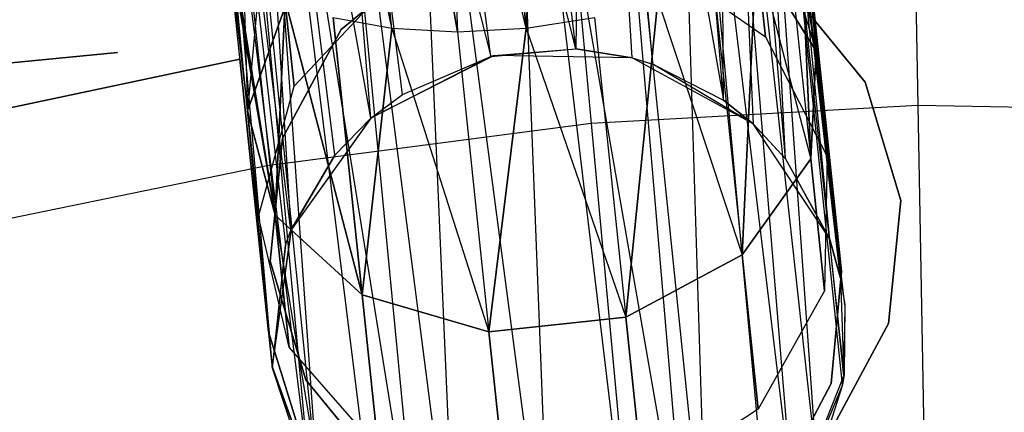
# Model space of a CAD drawing. Extents: x 0.3 to 7.1, y -3.38 to 3.38.
# Tile 169 of 256: x 3.36 to 3.7, y 1.43 to 1.57. Entities that reach past the tile are written whole.
import ezdxf

# ---------------------------------------------------------------- set-up
doc = ezdxf.new("R2010")
doc.units = 0
doc.header["$LTSCALE"] = 2.54
doc.layers.get('0').update_dxf_attribs({"linetype": 'CONTINUOUS'})

# ---------------------------------------------------------------- blocks, each defined once
blk = doc.blocks.new('SINGLES_B_BB_STL')
at = {"color": 0}
for p, q in [((3.48524, 1.56349, 13.86962), (3.41112, 1.926, 13.69941)), ((3.48524, 1.56349, 13.86962), (3.41112, 1.926, 13.69941)), ((3.541, 1.92212, 14.58838), (3.53197, 1.56349, 14.40201)), ((3.541, 1.92212, 14.58838), (3.53197, 1.56349, 14.40201)), ((3.44857, 1.91241, 14.58838), (3.50804, 1.56222, 14.39938)), ((3.48524, 1.56349, 14.39164), (3.44857, 1.91241, 14.58838)), ((3.48524, 1.56349, 14.39164), (3.44857, 1.91241, 14.58838)), ((3.44857, 1.91241, 14.58838), (3.50804, 1.56222, 14.39938)), ((3.53197, 1.56349, 13.85926), (3.44857, 1.91241, 13.67289)), ((3.50804, 1.56222, 13.86189), (3.44857, 1.91241, 13.67289)), ((3.53197, 1.56349, 13.85926), (3.44857, 1.91241, 13.67289)), ((3.50804, 1.56222, 13.86189), (3.44857, 1.91241, 13.67289)), ((3.48524, 1.56349, 13.86962), (3.44857, 1.91241, 13.67289)), ((3.48524, 1.56349, 13.86962), (3.44857, 1.91241, 13.67289)), ((3.53197, 1.56349, 14.40201), (3.49544, 1.911, 14.59795)), ((3.49544, 1.911, 14.59795), (3.50804, 1.56222, 14.39938)), ((3.49544, 1.911, 14.59795), (3.50804, 1.56222, 14.39938)), ((3.53197, 1.56349, 14.40201), (3.49544, 1.911, 14.59795)), ((3.49544, 1.911, 13.66332), (3.53197, 1.56349, 13.85926)), ((3.49544, 1.911, 13.66332), (3.53197, 1.56349, 13.85926)), ((3.54918, 1.5563, 41.76851), (3.51951, 1.81504, 41.6531)), ((3.54918, 1.5563, 41.76851), (3.51951, 1.81504, 41.6531)), ((3.55205, 1.81378, 41.6439), (3.54918, 1.5563, 41.76851)), ((3.55205, 1.81378, 41.6439), (3.54918, 1.5563, 41.76851)), ((3.55205, 1.81378, 41.6439), (3.60043, 1.53849, 41.75264)), ((3.5688, 1.55315, 41.76495), (3.55205, 1.81378, 41.6439)), ((3.5688, 1.55315, 41.76495), (3.55205, 1.81378, 41.6439)), ((3.57591, 1.55098, 41.76296), (3.55205, 1.81378, 41.6439)), ((3.57591, 1.55098, 41.76296), (3.55205, 1.81378, 41.6439)), ((3.55205, 1.81378, 41.6439), (3.60043, 1.53849, 41.75264)), ((3.51968, 1.55367, 41.76883), (3.48553, 1.81096, 41.65211)), ((3.51968, 1.55367, 41.76883), (3.48553, 1.81096, 41.65211)), ((3.54918, 1.5563, 41.76851), (3.48553, 1.81096, 41.65211)), ((3.54918, 1.5563, 41.76851), (3.48553, 1.81096, 41.65211)), ((3.60043, 1.53849, 41.75264), (3.57846, 1.80789, 41.62686)), ((3.60043, 1.53849, 41.75264), (3.57846, 1.80789, 41.62686)), ((3.45561, 1.80243, 41.64151), (3.51968, 1.55367, 41.76883)), ((3.47794, 1.53223, 41.75718), (3.45561, 1.80243, 41.64151)), ((3.47794, 1.53223, 41.75718), (3.45561, 1.80243, 41.64151)), ((3.48894, 1.54046, 41.76202), (3.45561, 1.80243, 41.64151)), ((3.48894, 1.54046, 41.76202), (3.45561, 1.80243, 41.64151)), ((3.45561, 1.80243, 41.64151), (3.51968, 1.55367, 41.76883)), ((3.60043, 1.53849, 41.75264), (3.59861, 1.79749, 41.60224)), ((3.61088, 1.53011, 41.74614), (3.59861, 1.79749, 41.60224)), ((3.60043, 1.53849, 41.75264), (3.59861, 1.79749, 41.60224)), ((3.61088, 1.53011, 41.74614), (3.59861, 1.79749, 41.60224)), ((3.62197, 1.5181, 41.73706), (3.59861, 1.79749, 41.60224)), ((3.62197, 1.5181, 41.73706), (3.59861, 1.79749, 41.60224)), ((3.46551, 1.51942, 41.74929), (3.43171, 1.79037, 41.62273)), ((3.43171, 1.79037, 41.62273), (3.45025, 1.49331, 41.73241)), ((3.46551, 1.51942, 41.74929), (3.43171, 1.79037, 41.62273)), ((3.47794, 1.53223, 41.75718), (3.43171, 1.79037, 41.62273)), ((3.47794, 1.53223, 41.75718), (3.43171, 1.79037, 41.62273)), ((3.43171, 1.79037, 41.62273), (3.45025, 1.49331, 41.73241)), ((3.60891, 1.78382, 41.57321), (3.64115, 1.4767, 41.70694)), ((3.62197, 1.5181, 41.73706), (3.60891, 1.78382, 41.57321)), ((3.62197, 1.5181, 41.73706), (3.60891, 1.78382, 41.57321)), ((3.6374, 1.4901, 41.71655), (3.60891, 1.78382, 41.57321)), ((3.6374, 1.4901, 41.71655), (3.60891, 1.78382, 41.57321)), ((3.60891, 1.78382, 41.57321), (3.64115, 1.4767, 41.70694)), ((3.41548, 1.77496, 41.59578), (3.44838, 1.4882, 41.72901)), ((3.45025, 1.49331, 41.73241), (3.41548, 1.77496, 41.59578)), ((3.44382, 1.44549, 41.69962), (3.41548, 1.77496, 41.59578)), ((3.44382, 1.44549, 41.69962), (3.41548, 1.77496, 41.59578)), ((3.41548, 1.77496, 41.59578), (3.44838, 1.4882, 41.72901)), ((3.45025, 1.49331, 41.73241), (3.41548, 1.77496, 41.59578)), ((3.60752, 1.76737, 41.54115), (3.63284, 1.41211, 41.66237)), ((3.64115, 1.4767, 41.70694), (3.60752, 1.76737, 41.54115)), ((3.64261, 1.46746, 41.70038), (3.60752, 1.76737, 41.54115)), ((3.64115, 1.4767, 41.70694), (3.60752, 1.76737, 41.54115)), ((3.64232, 1.44315, 41.68339), (3.60752, 1.76737, 41.54115)), ((3.64261, 1.46746, 41.70038), (3.60752, 1.76737, 41.54115)), ((3.64232, 1.44315, 41.68339), (3.60752, 1.76737, 41.54115)), ((3.6418, 1.4397, 41.68102), (3.60752, 1.76737, 41.54115)), ((3.6418, 1.4397, 41.68102), (3.60752, 1.76737, 41.54115)), ((3.60752, 1.76737, 41.54115), (3.63284, 1.41211, 41.66237)), ((3.44382, 1.44549, 41.69962), (3.4109, 1.75869, 41.56472)), ((3.44382, 1.44549, 41.69962), (3.4109, 1.75869, 41.56472)), ((3.63284, 1.41211, 41.66237), (3.59542, 1.7527, 41.51479)), ((3.63284, 1.41211, 41.66237), (3.59542, 1.7527, 41.51479)), ((3.62471, 1.39852, 41.65345), (3.59542, 1.7527, 41.51479)), ((3.62471, 1.39852, 41.65345), (3.59542, 1.7527, 41.51479)), ((3.45701, 1.4058, 41.67088), (3.41433, 1.74914, 41.54523)), ((3.45701, 1.4058, 41.67088), (3.41433, 1.74914, 41.54523)), ((3.44382, 1.44549, 41.69962), (3.41433, 1.74914, 41.54523)), ((3.44382, 1.44549, 41.69962), (3.41433, 1.74914, 41.54523)), ((3.58303, 1.74424, 41.50071), (3.59462, 1.3707, 41.6362)), ((3.62471, 1.39852, 41.65345), (3.58303, 1.74424, 41.50071)), ((3.62471, 1.39852, 41.65345), (3.58303, 1.74424, 41.50071)), ((3.61593, 1.38782, 41.64662), (3.58303, 1.74424, 41.50071)), ((3.61593, 1.38782, 41.64662), (3.58303, 1.74424, 41.50071)), ((3.58303, 1.74424, 41.50071), (3.59462, 1.3707, 41.6362)), ((3.45994, 1.40112, 41.66739), (3.42624, 1.73788, 41.52061)), ((3.45994, 1.40112, 41.66739), (3.42624, 1.73788, 41.52061)), ((3.45701, 1.4058, 41.67088), (3.42624, 1.73788, 41.52061)), ((3.45701, 1.4058, 41.67088), (3.42624, 1.73788, 41.52061)), ((3.49511, 1.36881, 41.6422), (3.43649, 1.73259, 41.50809)), ((3.48039, 1.37868, 41.65019), (3.43649, 1.73259, 41.50809)), ((3.49511, 1.36881, 41.6422), (3.43649, 1.73259, 41.50809)), ((3.48039, 1.37868, 41.65019), (3.43649, 1.73259, 41.50809)), ((3.45994, 1.40112, 41.66739), (3.43649, 1.73259, 41.50809)), ((3.45994, 1.40112, 41.66739), (3.43649, 1.73259, 41.50809)), ((3.59462, 1.3707, 41.6362), (3.55714, 1.73305, 41.48405)), ((3.59462, 1.3707, 41.6362), (3.55714, 1.73305, 41.48405)), ((3.58834, 1.36723, 41.63424), (3.55714, 1.73305, 41.48405)), ((3.58834, 1.36723, 41.63424), (3.55714, 1.73305, 41.48405)), ((3.50766, 1.36301, 41.63722), (3.46093, 1.72568, 41.48944)), ((3.50766, 1.36301, 41.63722), (3.46093, 1.72568, 41.48944)), ((3.49511, 1.36881, 41.6422), (3.46093, 1.72568, 41.48944)), ((3.49511, 1.36881, 41.6422), (3.46093, 1.72568, 41.48944)), ((3.5261, 1.72571, 41.47603), (3.54053, 1.35651, 41.63025)), ((3.58834, 1.36723, 41.63424), (3.5261, 1.72571, 41.47603)), ((3.58834, 1.36723, 41.63424), (3.5261, 1.72571, 41.47603)), ((3.5698, 1.36007, 41.63059), (3.5261, 1.72571, 41.47603)), ((3.5698, 1.36007, 41.63059), (3.5261, 1.72571, 41.47603)), ((3.5261, 1.72571, 41.47603), (3.54053, 1.35651, 41.63025)), ((3.54053, 1.35651, 41.63025), (3.49208, 1.72307, 41.47787)), ((3.54053, 1.35651, 41.63025), (3.49208, 1.72307, 41.47787)), ((3.50766, 1.36301, 41.63722), (3.49208, 1.72307, 41.47787)), ((3.50766, 1.36301, 41.63722), (3.49208, 1.72307, 41.47787)), ((3.66536, 1.6737, 5.06027), (3.6679, 1.53669, 5.19861)), ((3.66536, 1.6737, 5.06027), (3.6679, 1.53669, 5.19861)), ((3.54184, 1.66684, 5.06027), (3.55449, 1.5304, 5.19861)), ((3.54184, 1.66684, 5.06027), (3.55449, 1.5304, 5.19861)), ((3.41916, 1.65088, 5.06027), (3.44185, 1.51575, 5.19861)), ((3.41916, 1.65088, 5.06027), (3.44185, 1.51575, 5.19861)), ((3.60683, 1.63858, 14.26016), (3.63262, 1.55551, 14.24855)), ((3.60683, 1.63858, 14.26016), (3.63262, 1.55551, 14.24855)), ((3.63262, 1.55551, 14.01272), (3.61892, 1.6307, 13.9818)), ((3.61892, 1.6307, 14.27947), (3.63262, 1.55551, 14.24855)), ((3.63262, 1.55551, 14.01272), (3.61892, 1.6307, 13.9818)), ((3.61892, 1.6307, 14.27947), (3.63262, 1.55551, 14.24855)), ((3.44313, 1.62137, 14.0011), (3.43517, 1.53476, 14.01272)), ((3.44313, 1.62137, 14.0011), (3.43517, 1.53476, 14.01272)), ((3.6257, 1.62138, 14.30065), (3.63262, 1.55551, 14.24855)), ((3.6257, 1.62138, 13.96062), (3.63262, 1.55551, 14.01272)), ((3.6257, 1.62138, 13.96062), (3.63262, 1.55551, 14.01272)), ((3.6257, 1.62138, 14.30065), (3.63262, 1.55551, 14.24855)), ((3.43294, 1.61115, 13.9818), (3.43517, 1.53476, 14.01272)), ((3.43294, 1.61115, 13.9818), (3.43517, 1.53476, 14.01272)), ((3.43294, 1.61115, 14.27947), (3.43517, 1.53476, 14.24855)), ((3.43294, 1.61115, 14.27947), (3.43517, 1.53476, 14.24855)), ((3.62678, 1.61116, 14.32245), (3.63262, 1.55551, 14.24855)), ((3.63075, 1.51812, 13.9829), (3.62678, 1.61116, 13.93882)), ((3.62678, 1.61116, 13.93882), (3.63262, 1.55551, 14.01272)), ((3.62678, 1.61116, 13.93882), (3.63262, 1.55551, 14.01272)), ((3.62678, 1.61116, 14.32245), (3.63262, 1.55551, 14.24855)), ((3.62678, 1.61116, 14.32245), (3.63075, 1.51812, 14.27836)), ((3.63075, 1.51812, 13.9829), (3.62678, 1.61116, 13.93882)), ((3.62678, 1.61116, 14.32245), (3.63075, 1.51812, 14.27836)), ((3.42825, 1.60062, 14.30065), (3.43517, 1.53476, 14.24855)), ((3.42825, 1.60062, 13.96062), (3.43517, 1.53476, 14.01272)), ((3.42825, 1.60062, 13.96062), (3.43517, 1.53476, 14.01272)), ((3.42825, 1.60062, 13.96062), (3.44478, 1.49857, 13.9829)), ((3.42825, 1.60062, 13.96062), (3.44478, 1.49857, 13.9829)), ((3.42825, 1.60062, 14.30065), (3.43517, 1.53476, 14.24855)), ((3.62208, 1.60063, 13.91764), (3.63075, 1.51812, 13.9829)), ((3.62208, 1.60063, 13.91764), (3.63075, 1.51812, 13.9829)), ((3.62208, 1.60063, 14.34362), (3.63075, 1.51812, 14.27836)), ((3.62208, 1.60063, 14.34362), (3.63075, 1.51812, 14.27836)), ((3.42806, 1.59544, 14.31155), (3.43517, 1.53476, 14.24855)), ((3.42806, 1.59544, 14.31155), (3.44478, 1.49857, 14.27836)), ((3.42806, 1.59544, 14.31155), (3.44478, 1.49857, 14.27836)), ((3.42806, 1.59544, 14.31155), (3.43517, 1.53476, 14.24855)), ((3.42806, 1.59544, 13.94972), (3.44478, 1.49857, 13.9829)), ((3.42806, 1.59544, 13.94972), (3.44478, 1.49857, 13.9829)), ((3.44478, 1.49857, 13.9829), (3.42932, 1.5904, 13.93882)), ((3.42932, 1.5904, 14.32245), (3.44478, 1.49857, 14.27836)), ((3.42932, 1.5904, 14.32245), (3.44478, 1.49857, 14.27836)), ((3.44478, 1.49857, 13.9829), (3.42932, 1.5904, 13.93882)), ((3.46765, 1.56306, 41.9), (3.50089, 1.59022, 41.9)), ((3.50089, 1.59022, 41.7), (3.46765, 1.56306, 41.7)), ((3.50089, 1.59022, 41.7), (3.46765, 1.56306, 41.7)), ((3.46765, 1.56306, 41.9), (3.50089, 1.59022, 41.9)), ((3.60692, 1.48477, 13.95819), (3.61189, 1.59041, 13.89833)), ((3.61189, 1.59041, 14.36293), (3.60692, 1.48477, 14.30308)), ((3.60692, 1.48477, 13.95819), (3.61189, 1.59041, 13.89833)), ((3.61189, 1.59041, 14.36293), (3.60692, 1.48477, 14.30308)), ((3.61189, 1.59041, 13.89833), (3.63075, 1.51812, 13.9829)), ((3.61189, 1.59041, 13.89833), (3.63075, 1.51812, 13.9829)), ((3.61189, 1.59041, 14.36293), (3.63075, 1.51812, 14.27836)), ((3.61189, 1.59041, 14.36293), (3.63075, 1.51812, 14.27836)), ((3.57617, 1.58752, 14.10565), (3.61503, 1.5605, 14.09854)), ((3.57617, 1.58752, 14.15562), (3.61503, 1.5605, 14.16273)), ((3.57617, 1.58752, 14.10565), (3.61503, 1.5605, 14.09854)), ((3.57617, 1.58752, 14.15562), (3.61503, 1.5605, 14.16273)), ((3.6121, 1.5884, 14.04079), (3.63262, 1.55551, 14.01272)), ((3.63262, 1.55551, 14.24855), (3.6121, 1.5884, 14.22048)), ((3.61503, 1.5605, 14.09854), (3.6121, 1.5884, 14.04079)), ((3.61503, 1.5605, 14.09854), (3.6121, 1.5884, 14.04079)), ((3.6121, 1.5884, 14.04079), (3.63262, 1.55551, 14.01272)), ((3.6121, 1.5884, 14.22048), (3.61503, 1.5605, 14.16273)), ((3.6121, 1.5884, 14.22048), (3.61503, 1.5605, 14.16273)), ((3.63262, 1.55551, 14.24855), (3.6121, 1.5884, 14.22048)), ((3.4361, 1.58108, 13.91764), (3.44478, 1.49857, 13.9829)), ((3.4361, 1.58108, 13.91764), (3.44478, 1.49857, 13.9829)), ((3.4361, 1.58108, 14.34362), (3.44478, 1.49857, 14.27836)), ((3.4361, 1.58108, 14.34362), (3.44478, 1.49857, 14.27836)), ((3.5968, 1.58109, 13.88201), (3.60692, 1.48477, 13.95819)), ((3.5968, 1.58109, 13.88201), (3.60692, 1.48477, 13.95819)), ((3.5968, 1.58109, 14.37926), (3.60692, 1.48477, 14.30308)), ((3.5968, 1.58109, 14.37926), (3.60692, 1.48477, 14.30308)), ((3.45134, 1.5433, 14.09854), (3.48374, 1.57781, 14.10565)), ((3.45134, 1.5433, 14.16273), (3.48374, 1.57781, 14.15562)), ((3.45134, 1.5433, 14.09854), (3.48374, 1.57781, 14.10565)), ((3.45134, 1.5433, 14.16273), (3.48374, 1.57781, 14.15562)), ((3.6225, 1.57797, 41.9), (3.64965, 1.54474, 41.9)), ((3.64965, 1.54474, 41.7), (3.6225, 1.57797, 41.7)), ((3.64965, 1.54474, 41.7), (3.6225, 1.57797, 41.7)), ((3.6225, 1.57797, 41.9), (3.64965, 1.54474, 41.9)), ((3.4482, 1.5732, 13.89833), (3.44478, 1.49857, 13.9829)), ((3.4482, 1.5732, 13.89833), (3.44478, 1.49857, 13.9829)), ((3.44478, 1.49857, 14.27836), (3.4482, 1.5732, 14.36293)), ((3.44478, 1.49857, 14.27836), (3.4482, 1.5732, 14.36293)), ((3.4482, 1.5732, 13.89833), (3.47502, 1.47091, 13.95819)), ((3.4482, 1.5732, 13.89833), (3.47502, 1.47091, 13.95819)), ((3.47502, 1.47091, 14.30308), (3.4482, 1.5732, 14.36293)), ((3.47502, 1.47091, 14.30308), (3.4482, 1.5732, 14.36293)), ((3.56658, 1.46311, 13.94423), (3.57768, 1.57321, 13.86962)), ((3.57768, 1.57321, 14.39164), (3.56658, 1.46311, 14.31703)), ((3.56658, 1.46311, 13.94423), (3.57768, 1.57321, 13.86962)), ((3.57768, 1.57321, 14.39164), (3.56658, 1.46311, 14.31703)), ((3.57768, 1.57321, 13.86962), (3.60692, 1.48477, 13.95819)), ((3.57768, 1.57321, 13.86962), (3.60692, 1.48477, 13.95819)), ((3.57768, 1.57321, 14.39164), (3.60692, 1.48477, 14.30308)), ((3.57768, 1.57321, 14.39164), (3.60692, 1.48477, 14.30308)), ((3.63145, 1.57366, 14.22658), (3.6414, 1.47903, 14.22658)), ((3.6414, 1.47903, 14.02658), (3.63145, 1.57366, 14.02658)), ((3.63145, 1.57366, 14.22658), (3.6414, 1.47903, 14.22658)), ((3.6414, 1.47903, 14.02658), (3.63145, 1.57366, 14.02658)), ((3.43517, 1.53476, 14.01272), (3.44841, 1.57119, 14.04079)), ((3.44841, 1.57119, 14.22048), (3.43517, 1.53476, 14.24855)), ((3.43517, 1.53476, 14.01272), (3.44841, 1.57119, 14.04079)), ((3.44841, 1.57119, 14.22048), (3.43517, 1.53476, 14.24855)), ((3.45134, 1.5433, 14.09854), (3.44841, 1.57119, 14.04079)), ((3.45134, 1.5433, 14.09854), (3.44841, 1.57119, 14.04079)), ((3.44841, 1.57119, 14.22048), (3.45134, 1.5433, 14.16273)), ((3.44841, 1.57119, 14.22048), (3.45134, 1.5433, 14.16273)), ((3.4649, 1.56722, 14.37926), (3.48524, 1.56349, 14.39164)), ((3.4649, 1.56722, 13.88201), (3.47502, 1.47091, 13.95819)), ((3.4649, 1.56722, 13.88201), (3.47502, 1.47091, 13.95819)), ((3.4649, 1.56722, 13.88201), (3.48524, 1.56349, 13.86962)), ((3.47502, 1.47091, 14.30308), (3.4649, 1.56722, 14.37926)), ((3.47502, 1.47091, 14.30308), (3.4649, 1.56722, 14.37926)), ((3.4649, 1.56722, 14.37926), (3.48524, 1.56349, 14.39164)), ((3.4649, 1.56722, 13.88201), (3.48524, 1.56349, 13.86962)), ((3.53197, 1.56349, 14.40201), (3.55564, 1.56723, 14.39938)), ((3.53197, 1.56349, 13.85926), (3.55564, 1.56723, 13.86189)), ((3.53197, 1.56349, 14.40201), (3.55564, 1.56723, 14.39938)), ((3.53197, 1.56349, 13.85926), (3.55564, 1.56723, 13.86189)), ((3.55564, 1.56723, 13.86189), (3.56658, 1.46311, 13.94423)), ((3.55564, 1.56723, 13.86189), (3.56658, 1.46311, 13.94423)), ((3.55564, 1.56723, 14.39938), (3.56658, 1.46311, 14.31703)), ((3.55564, 1.56723, 14.39938), (3.56658, 1.46311, 14.31703)), ((3.44734, 1.52526, 41.9), (3.46765, 1.56306, 41.9)), ((3.46765, 1.56306, 41.7), (3.44734, 1.52526, 41.7)), ((3.46765, 1.56306, 41.7), (3.44734, 1.52526, 41.7)), ((3.44734, 1.52526, 41.9), (3.46765, 1.56306, 41.9)), ((3.46765, 1.56306, 41.7), (3.46765, 1.56306, 41.9)), ((3.46765, 1.56306, 41.7), (3.46765, 1.56306, 41.9)), ((3.47502, 1.47091, 13.95819), (3.48524, 1.56349, 13.86962)), ((3.48524, 1.56349, 14.39164), (3.47502, 1.47091, 14.30308)), ((3.47502, 1.47091, 13.95819), (3.48524, 1.56349, 13.86962)), ((3.48524, 1.56349, 14.39164), (3.47502, 1.47091, 14.30308)), ((3.48524, 1.56349, 14.39164), (3.50804, 1.56222, 14.39938)), ((3.48524, 1.56349, 13.86962), (3.51898, 1.45811, 13.94423)), ((3.48524, 1.56349, 13.86962), (3.51898, 1.45811, 13.94423)), ((3.48524, 1.56349, 13.86962), (3.50804, 1.56222, 13.86189)), ((3.48524, 1.56349, 14.39164), (3.50804, 1.56222, 14.39938)), ((3.48524, 1.56349, 14.39164), (3.51898, 1.45811, 14.31703)), ((3.48524, 1.56349, 14.39164), (3.51898, 1.45811, 14.31703)), ((3.48524, 1.56349, 13.86962), (3.50804, 1.56222, 13.86189)), ((3.50804, 1.56222, 14.39938), (3.53197, 1.56349, 14.40201)), ((3.50804, 1.56222, 13.86189), (3.53197, 1.56349, 13.85926)), ((3.50804, 1.56222, 14.39938), (3.53197, 1.56349, 14.40201)), ((3.50804, 1.56222, 13.86189), (3.53197, 1.56349, 13.85926)), ((3.51898, 1.45811, 13.94423), (3.53197, 1.56349, 13.85926)), ((3.53197, 1.56349, 14.40201), (3.51898, 1.45811, 14.31703)), ((3.51898, 1.45811, 13.94423), (3.53197, 1.56349, 13.85926)), ((3.53197, 1.56349, 14.40201), (3.51898, 1.45811, 14.31703)), ((3.53197, 1.56349, 13.85926), (3.56658, 1.46311, 13.94423)), ((3.53197, 1.56349, 13.85926), (3.56658, 1.46311, 13.94423)), ((3.53197, 1.56349, 14.40201), (3.56658, 1.46311, 14.31703)), ((3.53197, 1.56349, 14.40201), (3.56658, 1.46311, 14.31703)), ((3.50804, 1.56222, 13.86189), (3.51898, 1.45811, 13.94423)), ((3.50804, 1.56222, 13.86189), (3.51898, 1.45811, 13.94423)), ((3.50804, 1.56222, 14.39938), (3.51898, 1.45811, 14.31703)), ((3.50804, 1.56222, 14.39938), (3.51898, 1.45811, 14.31703)), ((3.61503, 1.5605, 14.09854), (3.63647, 1.5189, 14.08851)), ((3.61503, 1.5605, 14.16273), (3.61503, 1.5605, 14.09854)), ((3.61503, 1.5605, 14.16273), (3.61503, 1.5605, 14.09854)), ((3.61503, 1.5605, 14.16273), (3.63647, 1.5189, 14.17276)), ((3.61503, 1.5605, 14.09854), (3.63647, 1.5189, 14.08851)), ((3.61503, 1.5605, 14.16273), (3.63647, 1.5189, 14.17276)), ((3.51968, 1.55367, 41.76883), (3.54918, 1.5563, 41.76851)), ((3.51968, 1.55367, 41.76883), (3.54918, 1.5563, 41.76851)), ((3.52085, 1.55394, 41.90698), (3.54918, 1.5563, 41.76851)), ((3.52085, 1.55394, 41.90698), (3.54918, 1.5563, 41.76851)), ((3.54918, 1.5563, 41.76851), (3.5688, 1.55315, 41.76495)), ((3.56871, 1.55317, 41.90698), (3.54918, 1.5563, 41.76851)), ((3.56871, 1.55317, 41.90698), (3.54918, 1.5563, 41.76851)), ((3.54918, 1.5563, 41.76851), (3.5688, 1.55315, 41.76495)), ((3.38996, 1.55502, 41.9), (3.08631, 1.52578, 41.9)), ((3.08631, 1.52578, 41.7), (3.38996, 1.55502, 41.7)), ((3.38996, 1.55502, 41.9), (3.2347, 1.54006, 41.9)), ((3.2347, 1.54006, 41.7), (3.38996, 1.55502, 41.7)), ((3.43255, 1.55276, 14.02658), (3.30568, 1.52579, 14.02658)), ((3.30568, 1.52579, 14.22658), (3.43255, 1.55276, 14.22658)), ((3.30568, 1.52579, 14.22658), (3.43255, 1.55276, 14.22658)), ((3.43255, 1.55276, 14.02658), (3.30568, 1.52579, 14.02658)), ((3.43255, 1.55276, 14.22658), (3.43255, 1.55276, 14.02658)), ((3.44249, 1.45813, 14.22658), (3.43255, 1.55276, 14.22658)), ((3.43255, 1.55276, 14.02658), (3.44249, 1.45813, 14.02658)), ((3.43255, 1.55276, 14.02658), (3.44249, 1.45813, 14.02658)), ((3.43255, 1.55276, 14.22658), (3.43255, 1.55276, 14.02658)), ((3.44249, 1.45813, 14.22658), (3.43255, 1.55276, 14.22658)), ((3.52085, 1.55394, 41.90698), (3.47812, 1.53238, 41.90698)), ((3.52085, 1.55394, 41.90698), (3.47812, 1.53238, 41.90698)), ((3.47812, 1.53238, 41.90698), (3.51968, 1.55367, 41.76883)), ((3.47812, 1.53238, 41.90698), (3.51968, 1.55367, 41.76883)), ((3.48894, 1.54046, 41.76202), (3.51968, 1.55367, 41.76883)), ((3.48894, 1.54046, 41.76202), (3.51968, 1.55367, 41.76883)), ((3.52085, 1.55394, 41.90698), (3.51968, 1.55367, 41.76883)), ((3.52085, 1.55394, 41.90698), (3.51968, 1.55367, 41.76883)), ((3.56871, 1.55317, 41.90698), (3.52085, 1.55394, 41.90698)), ((3.56871, 1.55317, 41.90698), (3.52085, 1.55394, 41.90698)), ((3.61073, 1.53025, 41.90698), (3.56871, 1.55317, 41.90698)), ((3.56871, 1.55317, 41.90698), (3.5688, 1.55315, 41.76495)), ((3.56871, 1.55317, 41.90698), (3.5688, 1.55315, 41.76495)), ((3.56871, 1.55317, 41.90698), (3.57591, 1.55098, 41.76296)), ((3.56871, 1.55317, 41.90698), (3.57591, 1.55098, 41.76296)), ((3.61073, 1.53025, 41.90698), (3.56871, 1.55317, 41.90698)), ((3.5688, 1.55315, 41.76495), (3.57591, 1.55098, 41.76296)), ((3.5688, 1.55315, 41.76495), (3.57591, 1.55098, 41.76296)), ((3.63262, 1.55551, 14.01272), (3.63075, 1.51812, 13.9829)), ((3.63075, 1.51812, 14.27836), (3.63262, 1.55551, 14.24855)), ((3.63262, 1.55551, 14.01272), (3.63075, 1.51812, 13.9829)), ((3.63075, 1.51812, 14.27836), (3.63262, 1.55551, 14.24855)), ((3.63647, 1.5189, 14.08851), (3.63262, 1.55551, 14.01272)), ((3.63647, 1.5189, 14.08851), (3.63262, 1.55551, 14.01272)), ((3.63262, 1.55551, 14.24855), (3.63647, 1.5189, 14.17276)), ((3.63262, 1.55551, 14.24855), (3.63647, 1.5189, 14.17276)), ((3.57591, 1.55098, 41.76296), (3.60043, 1.53849, 41.75264)), ((3.61073, 1.53025, 41.90698), (3.57591, 1.55098, 41.76296)), ((3.61073, 1.53025, 41.90698), (3.57591, 1.55098, 41.76296)), ((3.57591, 1.55098, 41.76296), (3.60043, 1.53849, 41.75264)), ((3.43902, 1.49815, 14.08851), (3.45134, 1.5433, 14.09854)), ((3.43902, 1.49815, 14.17276), (3.45134, 1.5433, 14.16273)), ((3.43902, 1.49815, 14.08851), (3.45134, 1.5433, 14.09854)), ((3.43902, 1.49815, 14.17276), (3.45134, 1.5433, 14.16273)), ((3.45134, 1.5433, 14.16273), (3.45134, 1.5433, 14.09854)), ((3.45134, 1.5433, 14.16273), (3.45134, 1.5433, 14.09854)), ((3.64965, 1.54474, 41.9), (3.66202, 1.50364, 41.9)), ((3.66202, 1.50364, 41.7), (3.64965, 1.54474, 41.7)), ((3.64965, 1.54474, 41.7), (3.64965, 1.54474, 41.9)), ((3.64965, 1.54474, 41.7), (3.64965, 1.54474, 41.9)), ((3.66202, 1.50364, 41.7), (3.64965, 1.54474, 41.7)), ((3.64965, 1.54474, 41.9), (3.66202, 1.50364, 41.9)), ((3.47794, 1.53223, 41.75718), (3.48894, 1.54046, 41.76202)), ((3.47794, 1.53223, 41.75718), (3.48894, 1.54046, 41.76202)), ((3.47812, 1.53238, 41.90698), (3.48894, 1.54046, 41.76202)), ((3.47812, 1.53238, 41.90698), (3.48894, 1.54046, 41.76202)), ((3.6679, 1.53669, 5.19861), (3.55449, 1.5304, 5.19861)), ((3.6679, 1.53669, 5.19861), (3.55449, 1.5304, 5.19861)), ((3.60043, 1.53849, 41.75264), (3.61088, 1.53011, 41.74614)), ((3.61073, 1.53025, 41.90698), (3.60043, 1.53849, 41.75264)), ((3.60043, 1.53849, 41.75264), (3.61088, 1.53011, 41.74614)), ((3.61073, 1.53025, 41.90698), (3.60043, 1.53849, 41.75264)), ((3.78146, 1.53459, 5.19861), (3.6679, 1.53669, 5.19861)), ((3.6679, 1.53669, 5.19861), (3.6706, 1.39049, 5.32719)), ((3.6679, 1.53669, 5.19861), (3.6706, 1.39049, 5.32719)), ((3.78146, 1.53459, 5.19861), (3.6679, 1.53669, 5.19861)), ((3.43517, 1.53476, 14.24855), (3.44478, 1.49857, 14.27836)), ((3.44478, 1.49857, 13.9829), (3.43517, 1.53476, 14.01272)), ((3.43902, 1.49815, 14.08851), (3.43517, 1.53476, 14.01272)), ((3.44478, 1.49857, 13.9829), (3.43517, 1.53476, 14.01272)), ((3.43902, 1.49815, 14.08851), (3.43517, 1.53476, 14.01272)), ((3.43517, 1.53476, 14.24855), (3.44478, 1.49857, 14.27836)), ((3.43517, 1.53476, 14.24855), (3.43902, 1.49815, 14.17276)), ((3.43517, 1.53476, 14.24855), (3.43902, 1.49815, 14.17276)), ((3.47812, 1.53238, 41.90698), (3.4503, 1.49344, 41.90698)), ((3.47812, 1.53238, 41.90698), (3.4503, 1.49344, 41.90698)), ((3.47794, 1.53223, 41.75718), (3.4503, 1.49344, 41.90698)), ((3.47794, 1.53223, 41.75718), (3.4503, 1.49344, 41.90698)), ((3.46551, 1.51942, 41.74929), (3.47794, 1.53223, 41.75718)), ((3.46551, 1.51942, 41.74929), (3.47794, 1.53223, 41.75718)), ((3.47794, 1.53223, 41.75718), (3.47812, 1.53238, 41.90698)), ((3.47794, 1.53223, 41.75718), (3.47812, 1.53238, 41.90698)), ((3.55449, 1.5304, 5.19861), (3.44185, 1.51575, 5.19861)), ((3.55449, 1.5304, 5.19861), (3.44185, 1.51575, 5.19861)), ((3.55449, 1.5304, 5.19861), (3.56798, 1.3848, 5.32719)), ((3.55449, 1.5304, 5.19861), (3.56798, 1.3848, 5.32719)), ((3.63728, 1.49042, 41.90698), (3.61073, 1.53025, 41.90698)), ((3.62197, 1.5181, 41.73706), (3.61073, 1.53025, 41.90698)), ((3.63728, 1.49042, 41.90698), (3.61073, 1.53025, 41.90698)), ((3.62197, 1.5181, 41.73706), (3.61073, 1.53025, 41.90698)), ((3.61088, 1.53011, 41.74614), (3.61073, 1.53025, 41.90698)), ((3.61088, 1.53011, 41.74614), (3.61073, 1.53025, 41.90698)), ((3.61088, 1.53011, 41.74614), (3.62197, 1.5181, 41.73706)), ((3.61088, 1.53011, 41.74614), (3.62197, 1.5181, 41.73706)), ((3.44304, 1.48255, 41.9), (3.44734, 1.52526, 41.9)), ((3.44734, 1.52526, 41.7), (3.44304, 1.48255, 41.7)), ((3.44734, 1.52526, 41.7), (3.44304, 1.48255, 41.7)), ((3.44304, 1.48255, 41.9), (3.44734, 1.52526, 41.9)), ((3.44734, 1.52526, 41.7), (3.44734, 1.52526, 41.9)), ((3.44734, 1.52526, 41.7), (3.44734, 1.52526, 41.9)), ((3.45025, 1.49331, 41.73241), (3.46551, 1.51942, 41.74929)), ((3.45025, 1.49331, 41.73241), (3.46551, 1.51942, 41.74929)), ((3.46551, 1.51942, 41.74929), (3.4503, 1.49344, 41.90698)), ((3.46551, 1.51942, 41.74929), (3.4503, 1.49344, 41.90698)), ((3.63647, 1.5189, 14.08851), (3.63558, 1.47225, 14.07785)), ((3.63647, 1.5189, 14.17276), (3.63558, 1.47225, 14.18341)), ((3.63647, 1.5189, 14.08851), (3.63558, 1.47225, 14.07785)), ((3.63647, 1.5189, 14.17276), (3.63558, 1.47225, 14.18341)), ((3.63647, 1.5189, 14.17276), (3.63647, 1.5189, 14.08851)), ((3.63647, 1.5189, 14.17276), (3.63647, 1.5189, 14.08851)), ((3.44185, 1.51575, 5.19861), (3.3306, 1.49282, 5.19861)), ((3.44185, 1.51575, 5.19861), (3.3306, 1.49282, 5.19861)), ((3.44185, 1.51575, 5.19861), (3.46606, 1.37154, 5.32719)), ((3.44185, 1.51575, 5.19861), (3.46606, 1.37154, 5.32719)), ((3.63075, 1.51812, 13.9829), (3.60692, 1.48477, 13.95819)), ((3.60692, 1.48477, 14.30308), (3.63075, 1.51812, 14.27836)), ((3.63075, 1.51812, 13.9829), (3.60692, 1.48477, 13.95819)), ((3.60692, 1.48477, 14.30308), (3.63075, 1.51812, 14.27836)), ((3.62197, 1.5181, 41.73706), (3.6374, 1.4901, 41.71655)), ((3.62197, 1.5181, 41.73706), (3.6374, 1.4901, 41.71655)), ((3.62197, 1.5181, 41.73706), (3.63728, 1.49042, 41.90698)), ((3.62197, 1.5181, 41.73706), (3.63728, 1.49042, 41.90698)), ((3.63558, 1.47225, 14.07785), (3.63075, 1.51812, 13.9829)), ((3.63558, 1.47225, 14.07785), (3.63075, 1.51812, 13.9829)), ((3.63075, 1.51812, 14.27836), (3.63558, 1.47225, 14.18341)), ((3.63075, 1.51812, 14.27836), (3.63558, 1.47225, 14.18341)), ((3.66202, 1.50364, 41.9), (3.65772, 1.46093, 41.9)), ((3.65772, 1.46093, 41.7), (3.66202, 1.50364, 41.7)), ((3.65772, 1.46093, 41.7), (3.66202, 1.50364, 41.7)), ((3.66202, 1.50364, 41.9), (3.65772, 1.46093, 41.9)), ((3.66202, 1.50364, 41.7), (3.66202, 1.50364, 41.9)), ((3.66202, 1.50364, 41.7), (3.66202, 1.50364, 41.9)), ((3.4496, 1.4527, 14.07785), (3.43902, 1.49815, 14.08851)), ((3.4496, 1.4527, 14.18341), (3.43902, 1.49815, 14.17276)), ((3.43902, 1.49815, 14.17276), (3.43902, 1.49815, 14.08851)), ((3.4496, 1.4527, 14.07785), (3.43902, 1.49815, 14.08851)), ((3.43902, 1.49815, 14.17276), (3.43902, 1.49815, 14.08851)), ((3.4496, 1.4527, 14.18341), (3.43902, 1.49815, 14.17276)), ((3.47502, 1.47091, 13.95819), (3.44478, 1.49857, 13.9829)), ((3.44478, 1.49857, 14.27836), (3.47502, 1.47091, 14.30308)), ((3.4496, 1.4527, 14.07785), (3.44478, 1.49857, 13.9829)), ((3.47502, 1.47091, 13.95819), (3.44478, 1.49857, 13.9829)), ((3.4496, 1.4527, 14.07785), (3.44478, 1.49857, 13.9829)), ((3.44478, 1.49857, 14.27836), (3.47502, 1.47091, 14.30308)), ((3.44478, 1.49857, 14.27836), (3.4496, 1.4527, 14.18341)), ((3.44478, 1.49857, 14.27836), (3.4496, 1.4527, 14.18341)), ((3.4503, 1.49344, 41.90698), (3.44376, 1.44602, 41.90698)), ((3.4503, 1.49344, 41.90698), (3.44376, 1.44602, 41.90698)), ((3.45025, 1.49331, 41.73241), (3.44376, 1.44602, 41.90698)), ((3.45025, 1.49331, 41.73241), (3.44376, 1.44602, 41.90698)), ((3.44838, 1.4882, 41.72901), (3.45025, 1.49331, 41.73241)), ((3.44838, 1.4882, 41.72901), (3.45025, 1.49331, 41.73241)), ((3.45025, 1.49331, 41.73241), (3.4503, 1.49344, 41.90698)), ((3.45025, 1.49331, 41.73241), (3.4503, 1.49344, 41.90698)), ((3.44838, 1.4882, 41.72901), (3.44376, 1.44602, 41.90698)), ((3.44838, 1.4882, 41.72901), (3.44376, 1.44602, 41.90698)), ((3.44382, 1.44549, 41.69962), (3.44838, 1.4882, 41.72901)), ((3.44382, 1.44549, 41.69962), (3.44838, 1.4882, 41.72901)), ((3.64228, 1.44282, 41.90698), (3.63728, 1.49042, 41.90698)), ((3.64115, 1.4767, 41.70694), (3.63728, 1.49042, 41.90698)), ((3.64228, 1.44282, 41.90698), (3.63728, 1.49042, 41.90698)), ((3.6374, 1.4901, 41.71655), (3.63728, 1.49042, 41.90698)), ((3.64115, 1.4767, 41.70694), (3.63728, 1.49042, 41.90698)), ((3.6374, 1.4901, 41.71655), (3.63728, 1.49042, 41.90698)), ((3.6374, 1.4901, 41.71655), (3.64115, 1.4767, 41.70694)), ((3.6374, 1.4901, 41.71655), (3.64115, 1.4767, 41.70694)), ((3.60692, 1.48477, 13.95819), (3.56658, 1.46311, 13.94423)), ((3.56658, 1.46311, 14.31703), (3.60692, 1.48477, 14.30308)), ((3.60692, 1.48477, 13.95819), (3.56658, 1.46311, 13.94423)), ((3.56658, 1.46311, 14.31703), (3.60692, 1.48477, 14.30308)), ((3.61255, 1.43123, 14.06902), (3.60692, 1.48477, 13.95819)), ((3.61255, 1.43123, 14.06902), (3.60692, 1.48477, 13.95819)), ((3.60692, 1.48477, 14.30308), (3.61255, 1.43123, 14.19224)), ((3.60692, 1.48477, 14.30308), (3.61255, 1.43123, 14.19224)), ((3.45541, 1.44145, 41.9), (3.44304, 1.48255, 41.9)), ((3.44304, 1.48255, 41.7), (3.45541, 1.44145, 41.7)), ((3.44304, 1.48255, 41.7), (3.45541, 1.44145, 41.7)), ((3.44304, 1.48255, 41.7), (3.44304, 1.48255, 41.9)), ((3.45541, 1.44145, 41.9), (3.44304, 1.48255, 41.9)), ((3.44304, 1.48255, 41.7), (3.44304, 1.48255, 41.9)), ((3.6414, 1.47903, 14.22658), (3.63783, 1.44018, 14.22658)), ((3.63783, 1.44018, 14.02658), (3.6414, 1.47903, 14.02658)), ((3.63783, 1.44018, 14.02658), (3.6414, 1.47903, 14.02658)), ((3.6414, 1.47903, 14.22658), (3.63783, 1.44018, 14.22658)), ((3.6414, 1.47903, 14.02658), (3.6414, 1.47903, 14.22658)), ((3.6414, 1.47903, 14.02658), (3.6414, 1.47903, 14.22658)), ((3.64115, 1.4767, 41.70694), (3.64261, 1.46746, 41.70038)), ((3.64115, 1.4767, 41.70694), (3.64261, 1.46746, 41.70038)), ((3.64115, 1.4767, 41.70694), (3.64228, 1.44282, 41.90698)), ((3.64115, 1.4767, 41.70694), (3.64228, 1.44282, 41.90698)), ((3.51898, 1.45811, 13.94423), (3.47502, 1.47091, 13.95819)), ((3.47502, 1.47091, 14.30308), (3.51898, 1.45811, 14.31703)), ((3.48065, 1.41737, 14.06902), (3.47502, 1.47091, 13.95819)), ((3.51898, 1.45811, 13.94423), (3.47502, 1.47091, 13.95819)), ((3.48065, 1.41737, 14.06902), (3.47502, 1.47091, 13.95819)), ((3.47502, 1.47091, 14.30308), (3.51898, 1.45811, 14.31703)), ((3.47502, 1.47091, 14.30308), (3.48065, 1.41737, 14.19224)), ((3.47502, 1.47091, 14.30308), (3.48065, 1.41737, 14.19224)), ((3.63558, 1.47225, 14.07785), (3.61255, 1.43123, 14.06902)), ((3.63558, 1.47225, 14.18341), (3.61255, 1.43123, 14.19224)), ((3.63558, 1.47225, 14.07785), (3.61255, 1.43123, 14.06902)), ((3.63558, 1.47225, 14.18341), (3.61255, 1.43123, 14.19224)), ((3.63558, 1.47225, 14.18341), (3.63558, 1.47225, 14.07785)), ((3.63558, 1.47225, 14.18341), (3.63558, 1.47225, 14.07785)), ((3.64261, 1.46746, 41.70038), (3.64228, 1.44282, 41.90698)), ((3.64261, 1.46746, 41.70038), (3.64228, 1.44282, 41.90698)), ((3.64261, 1.46746, 41.70038), (3.64232, 1.44315, 41.68339)), ((3.64261, 1.46746, 41.70038), (3.64232, 1.44315, 41.68339)), ((3.56658, 1.46311, 13.94423), (3.51898, 1.45811, 13.94423)), ((3.51898, 1.45811, 14.31703), (3.56658, 1.46311, 14.31703)), ((3.56658, 1.46311, 13.94423), (3.51898, 1.45811, 13.94423)), ((3.51898, 1.45811, 14.31703), (3.56658, 1.46311, 14.31703)), ((3.57267, 1.40524, 14.06404), (3.56658, 1.46311, 13.94423)), ((3.57267, 1.40524, 14.06404), (3.56658, 1.46311, 13.94423)), ((3.56658, 1.46311, 14.31703), (3.57267, 1.40524, 14.19723)), ((3.56658, 1.46311, 14.31703), (3.57267, 1.40524, 14.19723)), ((3.65772, 1.46093, 41.9), (3.63741, 1.42313, 41.9)), ((3.63741, 1.42313, 41.7), (3.65772, 1.46093, 41.7)), ((3.63741, 1.42313, 41.7), (3.65772, 1.46093, 41.7)), ((3.65772, 1.46093, 41.9), (3.63741, 1.42313, 41.9)), ((3.65772, 1.46093, 41.7), (3.65772, 1.46093, 41.9)), ((3.65772, 1.46093, 41.7), (3.65772, 1.46093, 41.9)), ((3.45406, 1.42087, 14.22658), (3.44249, 1.45813, 14.22658)), ((3.44249, 1.45813, 14.02658), (3.45406, 1.42087, 14.02658)), ((3.44249, 1.45813, 14.22658), (3.44249, 1.45813, 14.02658)), ((3.44249, 1.45813, 14.02658), (3.45406, 1.42087, 14.02658)), ((3.44249, 1.45813, 14.22658), (3.44249, 1.45813, 14.02658)), ((3.45406, 1.42087, 14.22658), (3.44249, 1.45813, 14.22658)), ((3.52506, 1.40024, 14.06404), (3.51898, 1.45811, 13.94423)), ((3.52506, 1.40024, 14.06404), (3.51898, 1.45811, 13.94423)), ((3.51898, 1.45811, 14.31703), (3.52506, 1.40024, 14.19723)), ((3.51898, 1.45811, 14.31703), (3.52506, 1.40024, 14.19723)), ((3.48065, 1.41737, 14.06902), (3.4496, 1.4527, 14.07785)), ((3.48065, 1.41737, 14.19224), (3.4496, 1.4527, 14.18341)), ((3.4496, 1.4527, 14.18341), (3.4496, 1.4527, 14.07785)), ((3.48065, 1.41737, 14.06902), (3.4496, 1.4527, 14.07785)), ((3.4496, 1.4527, 14.18341), (3.4496, 1.4527, 14.07785)), ((3.48065, 1.41737, 14.19224), (3.4496, 1.4527, 14.18341)), ((3.44376, 1.44602, 41.90698), (3.46001, 1.401, 41.90698)), ((3.44382, 1.44549, 41.69962), (3.44376, 1.44602, 41.90698)), ((3.44376, 1.44602, 41.90698), (3.46001, 1.401, 41.90698)), ((3.44382, 1.44549, 41.69962), (3.44376, 1.44602, 41.90698)), ((3.45701, 1.4058, 41.67088), (3.44382, 1.44549, 41.69962)), ((3.44382, 1.44549, 41.69962), (3.46001, 1.401, 41.90698)), ((3.44382, 1.44549, 41.69962), (3.46001, 1.401, 41.90698)), ((3.45701, 1.4058, 41.67088), (3.44382, 1.44549, 41.69962)), ((3.64232, 1.44315, 41.68339), (3.6418, 1.4397, 41.68102)), ((3.64232, 1.44315, 41.68339), (3.6418, 1.4397, 41.68102)), ((3.64232, 1.44315, 41.68339), (3.64228, 1.44282, 41.90698)), ((3.64232, 1.44315, 41.68339), (3.64228, 1.44282, 41.90698)), ((3.48256, 1.40822, 41.9), (3.45541, 1.44145, 41.9)), ((3.45541, 1.44145, 41.7), (3.48256, 1.40822, 41.7)), ((3.45541, 1.44145, 41.7), (3.48256, 1.40822, 41.7)), ((3.45541, 1.44145, 41.7), (3.45541, 1.44145, 41.9)), ((3.48256, 1.40822, 41.9), (3.45541, 1.44145, 41.9)), ((3.45541, 1.44145, 41.7), (3.45541, 1.44145, 41.9)), ((3.63783, 1.44018, 14.22658), (3.61966, 1.40565, 14.22658)), ((3.61966, 1.40565, 14.02658), (3.63783, 1.44018, 14.02658)), ((3.61966, 1.40565, 14.02658), (3.63783, 1.44018, 14.02658)), ((3.63783, 1.44018, 14.22658), (3.61966, 1.40565, 14.22658)), ((3.62459, 1.39835, 41.90698), (3.64228, 1.44282, 41.90698)), ((3.62459, 1.39835, 41.90698), (3.64228, 1.44282, 41.90698)), ((3.6418, 1.4397, 41.68102), (3.62459, 1.39835, 41.90698)), ((3.6418, 1.4397, 41.68102), (3.62459, 1.39835, 41.90698)), ((3.6418, 1.4397, 41.68102), (3.63284, 1.41211, 41.66237)), ((3.6418, 1.4397, 41.68102), (3.63284, 1.41211, 41.66237)), ((3.63783, 1.44018, 14.02658), (3.63783, 1.44018, 14.22658)), ((3.63783, 1.44018, 14.02658), (3.63783, 1.44018, 14.22658)), ((3.6418, 1.4397, 41.68102), (3.64228, 1.44282, 41.90698)), ((3.6418, 1.4397, 41.68102), (3.64228, 1.44282, 41.90698)), ((3.61255, 1.43123, 14.06902), (3.57267, 1.40524, 14.06404)), ((3.61255, 1.43123, 14.19224), (3.57267, 1.40524, 14.19723)), ((3.61255, 1.43123, 14.06902), (3.57267, 1.40524, 14.06404)), ((3.61255, 1.43123, 14.19224), (3.57267, 1.40524, 14.19723)), ((3.61255, 1.43123, 14.19224), (3.61255, 1.43123, 14.06902)), ((3.61255, 1.43123, 14.19224), (3.61255, 1.43123, 14.06902))]:
    blk.add_line(p, q, dxfattribs=at)

msp = doc.modelspace()

# ---------------------------------------------------------------- block references
at = {"color": 0}
msp.add_blockref('SINGLES_B_BB_STL', (0, 0), dxfattribs=at)

doc.saveas('drawing.dxf')
